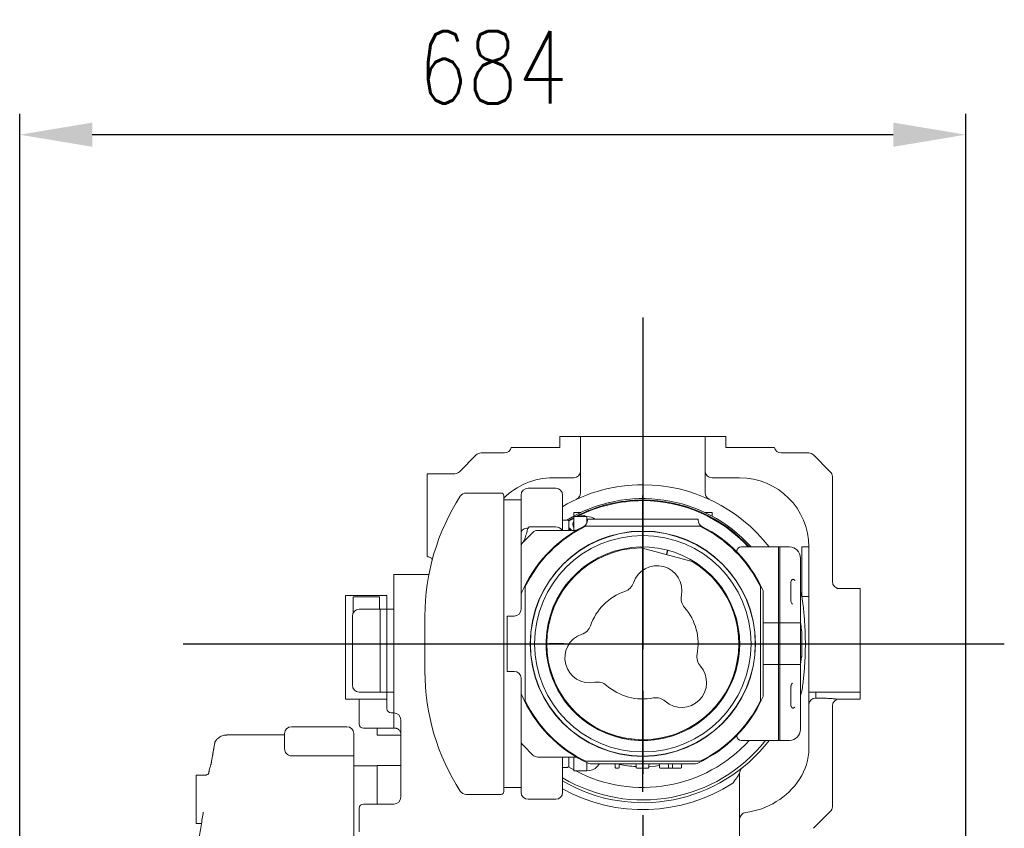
# Model space of a CAD drawing. Header units: millimetres. Extents: x 12388 to 56229, y -202 to 7369.
# Tile 34 of 88: x 18872 to 19584, y 2949 to 3534. Entities that reach past the tile are written whole.
import ezdxf

# ---------------------------------------------------------------- set-up
doc = ezdxf.new("R2010")
doc.units = ezdxf.units.MM
doc.header["$LTSCALE"] = 40
doc.linetypes.add('AM_ISO08W050x2', pattern=[9, 6, -0.75, 1.5, -0.75])
doc.linetypes.add('CENTER', pattern=[2, 1.25, -0.25, 0.25, -0.25])
doc.layers.add('AM_5', color=3, linetype='Continuous', lineweight=25)
doc.layers.add('cen', color=1, linetype='CENTER', lineweight=25)
doc.styles.add('HHI_Dims', font='simplex.shx', dxfattribs={"width": 0.8, "bigfont": 'whgtxt.shx'})
doc.dimstyles.new('HHI_Standard$0', dxfattribs={"dimtxt": 3.5, "dimasz": 3.5, "dimexe": 1, "dimexo": 1, "dimgap": 1.5, "dimtad": 1, "dimdsep": 46, "dimtxsty": 'HHI_Dims', "dimcen": 0, "dimclrd": 1, "dimclre": 1, "dimclrt": 1, "dimadec": 0, "dimazin": 2, "dimtp": 0.1, "dimtm": 0.1, "dimtfac": 0.65, "dimtmove": 0, "dimatfit": 3, "dimldrblk": 'OPEN30', "dimfxl": 1, "dimlwd": -1, "dimlwe": -1, "dimarcsym": 1})

# ---------------------------------------------------------------- blocks, each defined once
blk = doc.blocks.new('*D62')
at = {"layer": 'AM_5', "color": 1, "transparency": 16777216}
for p, q in [((18872.2, 2747.7), (18872.2, 3465.48)), ((19556.2, 2902.25), (19556.2, 3465.48)), ((19503.7, 3450.48), (18924.7, 3450.48))]:
    blk.add_line(p, q, dxfattribs=at)
for points in [[(18924.7, 3459.23), (18924.7, 3441.73), (18872.2, 3450.48)], [(19503.7, 3459.23), (19503.7, 3441.73), (19556.2, 3450.48)]]:
    blk.add_solid(points, dxfattribs=at)
at = {"layer": 'Defpoints', "color": 0, "transparency": 16777216}
for p in [(18872.2, 3450.48), (19556.2, 2887.25), (18872.2, 2732.7)]:
    blk.add_point(p, dxfattribs=at)
at = {"layer": 'AM_5', "color": 1, "transparency": 16777216, "insert": (19214.2, 3499.23), "char_height": 52.5, "attachment_point": 5, "style": 'HHI_Dims'}
blk.add_mtext('684', dxfattribs=at)
blk = doc.blocks.new('_Open30')
at = {"color": 0, "linetype": 'ByBlock', "lineweight": -2}
for p, q in [((-1, 0.268), (0, 0)), ((0, 0), (-1, -0.268)), ((0, 0), (-1, 0))]:
    blk.add_line(p, q, dxfattribs=at)

msp = doc.modelspace()

# ---------------------------------------------------------------- linework, layer by layer
at = {"linetype": 'Continuous', "lineweight": 15}
for p, q in [((19262.703, 3224.25), (19262.703, 3232.25)), ((19277.703, 3232.25), (19262.703, 3232.25)), ((19277.703, 3191.337), (19277.703, 3232.25)), ((19282.703, 3232.25), (19277.703, 3232.25)), ((19362.703, 3232.25), (19282.703, 3232.25)), ((19367.703, 3232.25), (19362.703, 3232.25)), ((19367.703, 3232.25), (19367.703, 3191.337)), ((19382.703, 3232.25), (19367.703, 3232.25)), ((19382.703, 3232.25), (19382.703, 3224.25)), ((19190.167, 3206.714), (19202.238, 3218.785)), ((19205.774, 3220.25), (19222.703, 3220.25)), ((19232.653, 3224.25), (19262.703, 3224.25)), ((19382.703, 3224.25), (19412.703, 3224.25)), ((19412.703, 3224.25), (19417.703, 3224.25)), ((19422.703, 3220.25), (19442.632, 3220.25)), ((19446.167, 3218.785), (19458.238, 3206.714)), ((19166.703, 3205.25), (19166.703, 3200.25)), ((19166.703, 3205.25), (19186.673, 3205.25)), ((19166.703, 3200.25), (19166.703, 3186.25)), ((19257.703, 3202.25), (19272.703, 3202.25)), ((19372.703, 3202.25), (19392.703, 3202.25)), ((19459.703, 3203.179), (19459.703, 3127.25)), ((19220.203, 3191.25), (19194.903, 3191.25)), ((19222.203, 3189.25), (19222.203, 3082.25)), ((19234.703, 3162.232), (19234.703, 3189.75)), ((19259.703, 3194.75), (19239.703, 3194.75)), ((19264.703, 3189.75), (19264.703, 3164.25)), ((19166.703, 3164.25), (19166.703, 3186.25)), ((19234.703, 3186.25), (19222.203, 3186.25)), ((19272.703, 3174.581), (19272.703, 3177.25)), ((19277.703, 3177.25), (19272.703, 3177.25)), ((19277.982, 3177.25), (19277.703, 3177.25)), ((19277.703, 3177.25), (19277.703, 3177.118)), ((19367.703, 3177.25), (19367.424, 3177.25)), ((19372.703, 3177.25), (19367.703, 3177.25)), ((19367.703, 3177.118), (19367.703, 3177.25)), ((19372.703, 3177.25), (19372.703, 3174.581)), ((19264.904, 3171.75), (19264.703, 3171.793)), ((19268.203, 3171.75), (19264.703, 3171.75)), ((19269.203, 3171.173), (19268.203, 3171.75)), ((19269.203, 3171.173), (19269.203, 3164.25)), ((19282.325, 3174.25), (19272.703, 3174.25)), ((19272.703, 3174.25), (19272.703, 3164.25)), ((19282.325, 3169.645), (19282.325, 3174.25)), ((19282.703, 3172.25), (19282.703, 3171.553)), ((19362.703, 3172.25), (19282.703, 3172.25)), ((19362.703, 3171.553), (19362.703, 3172.25)), ((19166.703, 3164.25), (19166.703, 3150.25)), ((19236.167, 3155.714), (19243.238, 3162.785)), ((19239.703, 3165.952), (19240.561, 3166.74)), ((19240.561, 3166.74), (19259.703, 3166.74)), ((19246.774, 3164.25), (19273.398, 3164.25)), ((19281.408, 3167.25), (19363.998, 3167.25)), ((19166.703, 3150.25), (19166.703, 3146.45)), ((19166.703, 3145.25), (19166.703, 3146.45)), ((19234.703, 3138.026), (19234.703, 3152.179)), ((19358.43, 3141.816), (19321.581, 3151.69)), ((19390.703, 3148.59), (19390.703, 3149.25)), ((19393.703, 3152.25), (19420.703, 3152.25)), ((19421.703, 3152.25), (19420.703, 3152.25)), ((19420.703, 3152.25), (19420.703, 3097.25)), ((19421.703, 3152.25), (19421.703, 3097.25)), ((19428.703, 3152.25), (19421.703, 3152.25)), ((19442.703, 3152.25), (19437.703, 3152.25)), ((19437.703, 3116.528), (19437.703, 3152.25)), ((19442.703, 3152.25), (19442.703, 3116.528)), ((19436.703, 3144.25), (19436.703, 3128.032)), ((19142.703, 3132.25), (19168.037, 3132.25)), ((19142.703, 3132.25), (19142.703, 3127.25)), ((19167.703, 3132.25), (19168.039, 3132.261)), ((19142.703, 3106.58), (19142.703, 3127.25)), ((19429.703, 3126.66), (19429.703, 3121.074)), ((19436.703, 3128.032), (19436.703, 3126.812)), ((19436.703, 3126.812), (19436.703, 3121.3)), ((19237.703, 3040.955), (19237.703, 3123.545)), ((19407.703, 3123.545), (19407.703, 3040.955)), ((19409.703, 3045.155), (19409.703, 3119.344)), ((19429.703, 3117.25), (19429.703, 3121.074)), ((19436.703, 3121.3), (19436.703, 3104.704)), ((19436.703, 3119.766), (19437.703, 3116.528)), ((19463.055, 3122.25), (19479.703, 3122.25)), ((19479.703, 3117.25), (19479.703, 3122.25)), ((19137.703, 3117.25), (19107.703, 3117.25)), ((19107.703, 3110.314), (19107.703, 3117.25)), ((19113.203, 3116.201), (19132.203, 3116.201)), ((19113.203, 3110.314), (19113.203, 3116.201)), ((19132.203, 3116.201), (19132.203, 3110.314)), ((19137.703, 3110.314), (19137.703, 3117.25)), ((19234.703, 3117.049), (19234.703, 3107.25)), ((19429.703, 3117.25), (19429.703, 3113.595)), ((19430.83, 3110.88), (19430.714, 3110.994)), ((19442.703, 3116.528), (19437.703, 3116.528)), ((19479.703, 3047.25), (19479.703, 3117.25)), ((19107.703, 3049.186), (19107.703, 3110.314)), ((19113.203, 3110.314), (19113.203, 3104.429)), ((19132.703, 3107.25), (19117.703, 3107.25)), ((19132.203, 3107.25), (19132.203, 3110.314)), ((19137.703, 3107.25), (19132.703, 3107.25)), ((19132.703, 3107.25), (19132.703, 3097.25)), ((19132.703, 3107.25), (19132.703, 3047.25)), ((19137.703, 3107.25), (19137.703, 3110.314)), ((19137.703, 3107.25), (19142.703, 3107.25)), ((19137.703, 3102.25), (19137.703, 3107.25)), ((19142.703, 3106.58), (19142.703, 3102.25)), ((19436.703, 3104.704), (19436.703, 3097.25)), ((19112.703, 3102.25), (19112.703, 3052.25)), ((19137.703, 3102.25), (19137.703, 3052.25)), ((19142.703, 3102.25), (19142.703, 3052.25)), ((19165.203, 3102.25), (19165.203, 3082.25)), ((19224.703, 3062.25), (19224.703, 3102.25)), ((19224.703, 3102.25), (19229.703, 3102.25)), ((19409.703, 3097.25), (19414.703, 3097.25)), ((19414.703, 3097.25), (19420.703, 3097.25)), ((19421.703, 3097.25), (19420.703, 3097.25)), ((19420.703, 3097.25), (19420.703, 3067.25)), ((19420.703, 3097.25), (19420.703, 3067.25)), ((19421.703, 3097.25), (19421.703, 3067.25)), ((19428.703, 3097.25), (19421.703, 3097.25)), ((19421.703, 3067.25), (19421.703, 3097.25)), ((19428.703, 3097.25), (19436.703, 3097.25)), ((19436.703, 3097.25), (19436.703, 3067.25)), ((19437.403, 3091.75), (19436.703, 3091.75)), ((19437.703, 3091.45), (19437.403, 3091.75)), ((19437.703, 3091.45), (19437.703, 3073.05)), ((19165.203, 3082.25), (19165.203, 3062.25)), ((19222.203, 3082.25), (19222.203, 2975.25)), ((19436.703, 3072.75), (19437.403, 3072.75)), ((19437.403, 3072.75), (19437.703, 3073.05)), ((19229.703, 3062.25), (19224.703, 3062.25)), ((19409.703, 3067.25), (19414.703, 3067.25)), ((19414.703, 3067.25), (19420.703, 3067.25)), ((19421.703, 3067.25), (19420.703, 3067.25)), ((19420.703, 3067.25), (19420.703, 3012.25)), ((19421.703, 3067.25), (19421.703, 3012.25)), ((19428.703, 3067.25), (19421.703, 3067.25)), ((19428.703, 3067.25), (19436.703, 3067.25)), ((19436.703, 3067.25), (19436.703, 3059.796)), ((19132.703, 3057.25), (19132.703, 3047.25)), ((19234.703, 3057.25), (19234.703, 3047.451)), ((19436.703, 3059.796), (19436.703, 3051.3)), ((19107.703, 3042.25), (19107.703, 3049.186)), ((19132.703, 3047.25), (19117.703, 3047.25)), ((19137.703, 3047.25), (19132.703, 3047.25)), ((19137.703, 3047.25), (19137.703, 3052.25)), ((19137.703, 3042.25), (19137.703, 3047.25)), ((19142.703, 3047.25), (19137.703, 3047.25)), ((19142.703, 3052.25), (19142.703, 3047.92)), ((19142.703, 3037.25), (19142.703, 3047.92)), ((19429.703, 3050.905), (19429.703, 3047.25)), ((19429.703, 3043.416), (19429.703, 3047.25)), ((19430.75, 3053.537), (19430.859, 3053.657)), ((19436.703, 3051.3), (19436.703, 3037.688)), ((19437.703, 3047.972), (19436.703, 3044.734)), ((19442.703, 3047.972), (19442.703, 3006.458)), ((19442.703, 3047.25), (19447.703, 3047.25)), ((19447.703, 3047.25), (19447.703, 3042.785)), ((19447.703, 3047.25), (19479.703, 3047.25)), ((19479.703, 3042.25), (19479.703, 3047.25)), ((19107.703, 3042.25), (19137.703, 3042.25)), ((19117.703, 3034.037), (19117.703, 3042.25)), ((19137.703, 3035.25), (19137.703, 3042.25)), ((19429.703, 3043.416), (19429.703, 3037.84)), ((19447.703, 3042.785), (19454.703, 3042.785)), ((19479.703, 3042.25), (19463.055, 3042.25)), ((19117.703, 3024.121), (19117.703, 3034.037)), ((19142.703, 3032.25), (19142.703, 3037.25)), ((19436.703, 3037.688), (19436.703, 3036.468)), ((19436.703, 3036.468), (19436.703, 3020.25)), ((19459.703, 3037.25), (19459.703, 2964.321)), ((19140.703, 3032.25), (19142.703, 3032.25)), ((19142.703, 3029.468), (19142.703, 3032.25)), ((19142.703, 3021.617), (19142.703, 3029.468)), ((19147.703, 2971.25), (19147.703, 3027.25)), ((19234.703, 3012.321), (19234.703, 3026.474)), ((19068.703, 3022.25), (19108.703, 3022.25)), ((19120.703, 3021.121), (19144.139, 3021.121)), ((19130.703, 3016.122), (19130.703, 3021.121)), ((19063.189, 3016.25), (19022.051, 3016.25)), ((19063.703, 3006.071), (19063.703, 3017.25)), ((19113.703, 3017.25), (19113.703, 3001.116)), ((19130.703, 3016.122), (19147.703, 3016.122)), ((19390.703, 3015.25), (19390.703, 3015.91)), ((19393.703, 3012.25), (19420.703, 3012.25)), ((19421.703, 3012.25), (19420.703, 3012.25)), ((19421.703, 3012.25), (19420.703, 3012.25)), ((19428.703, 3012.25), (19421.703, 3012.25)), ((19243.238, 3001.714), (19236.167, 3008.785)), ((19068.703, 3001.116), (19108.703, 3001.116)), ((19108.703, 3001.116), (19113.703, 3001.116)), ((19113.703, 3001.116), (19113.703, 2992.307)), ((19234.703, 2974.75), (19234.703, 3002.268)), ((19273.398, 3000.25), (19246.774, 3000.25)), ((19264.703, 3000.25), (19264.703, 2974.75)), ((19269.203, 3000.25), (19269.203, 2993.327)), ((19272.703, 3000.25), (19272.703, 2990.25)), ((19363.998, 2997.25), (19281.408, 2997.25)), ((19009.044, 2989.7), (19008.854, 2988.582)), ((19008.882, 2988.747), (19009.044, 2989.7)), ((19010.616, 2995.395), (19010.613, 2995.384)), ((19130.703, 2994), (19113.703, 2994)), ((19113.703, 2992.307), (19113.703, 2883.297)), ((19147.703, 2994.25), (19130.703, 2994.25)), ((19130.703, 2994.25), (19130.703, 2966.25)), ((19264.703, 2992.75), (19268.203, 2992.75)), ((19268.203, 2992.75), (19269.203, 2993.327)), ((19272.703, 2990.25), (19282.325, 2990.25)), ((19282.325, 2990.25), (19282.325, 2996.258)), ((19285.608, 2995.25), (19359.797, 2995.25)), ((19289.673, 2993.467), (19291.318, 2995.25)), ((19302.615, 2995.033), (19301.697, 2995.25)), ((19302.703, 2992.75), (19302.703, 2994.75)), ((19305.203, 2992.25), (19303.203, 2992.25)), ((19305.703, 2994.75), (19305.703, 2992.75)), ((19317.764, 2992.75), (19317.764, 2994.75)), ((19326.525, 2992.25), (19318.264, 2992.25)), ((19327.025, 2994.75), (19327.025, 2992.75)), ((19334.703, 2992.75), (19334.703, 2994.75)), ((19340.703, 2992.25), (19335.203, 2992.25)), ((19341.703, 2992.25), (19340.703, 2992.25)), ((19341.203, 2992.75), (19341.203, 2994.75)), ((19343.703, 2992.25), (19341.703, 2992.25)), ((19344.703, 2992.25), (19343.703, 2992.25)), ((19344.203, 2994.75), (19344.203, 2992.75)), ((19350.203, 2992.25), (19344.703, 2992.25)), ((19350.703, 2994.75), (19350.703, 2992.75)), ((19006.417, 2987.223), (18999.703, 2987.223)), ((18999.703, 2952.223), (18999.703, 2987.223)), ((19392.703, 2988.575), (19392.703, 2942.25)), ((19222.203, 2978.25), (19234.703, 2978.25)), ((19194.903, 2973.25), (19220.203, 2973.25)), ((19239.703, 2969.75), (19259.703, 2969.75)), ((19117.703, 2951.25), (19117.703, 2963.25)), ((19120.703, 2966.25), (19142.703, 2966.25)), ((19458.238, 2960.785), (19446.167, 2948.714)), ((18999.703, 2952.223), (19003.638, 2952.223)), ((19117.703, 2946.25), (19117.703, 2951.25))]:
    msp.add_line(p, q, dxfattribs=at)
at = {"linetype": 'AM_ISO08W050x2'}
msp.add_line((19322.704, 3134.776), (19322.695, 3154.776), dxfattribs=at)
for p, q in [((19340.006, 3146.753), (19340.839, 3149.86)), ((19265.7, 3082.276), (19254.7, 3082.276))]:
    msp.add_line(p, q)
at = {"linetype": 'Continuous', "lineweight": 15, "flags": 128}
for points in [[(19268.979, 3171.299), (19270.703, 3172.317), (19272.703, 3173.442)], [(19272.703, 3172.871), (19270.953, 3171.884), (19269.203, 3170.85)], [(19234.703, 3162.232), (19234.799, 3162.958), (19235.084, 3163.655), (19235.546, 3164.299), (19236.167, 3164.862), (19236.925, 3165.325), (19237.79, 3165.669), (19238.728, 3165.88), (19239.703, 3165.952)], [(19269.203, 3165.212), (19269.448, 3165.008), (19270.167, 3164.25)], [(19436.703, 3097.383), (19436.804, 3096.6), (19437.31, 3091.75)], [(19437.31, 3072.75), (19437.159, 3071.077), (19436.703, 3067.117)], [(19272.703, 2991.058), (19270.703, 2992.183), (19268.979, 2993.201)], [(19334.703, 2994.063), (19331.843, 2993.72), (19327.025, 2993.355)]]:
    msp.add_lwpolyline(points, dxfattribs=at)
at = {"linetype": 'Continuous', "lineweight": 15}
for radius in [81.5, 81.3, 78.3]:
    msp.add_circle((19322.703, 3082.25), radius, dxfattribs=at)
for centre, radius, start, end in [((19205.774, 3215.25), 5, 90, 135), ((19222.703, 3225.25), 5, 270, 348.463041), ((19422.703, 3225.25), 5, 191.536959, 270), ((19442.632, 3215.25), 5, 45, 90), ((19186.673, 3210.15), 4.9, 270, 315.239225), ((19193.703, 3203.179), 5, 135, 135.239225), ((19272.703, 3207.25), 5, 270, 0), ((19372.703, 3207.25), 5, 180, 270), ((19454.703, 3203.179), 5, 0, 45), ((19257.703, 3152.25), 50, 90, 135.234915), ((19322.703, 3082.25), 115, 90, 120.250007), ((19322.703, 3082.25), 115, 37.49525, 90), ((19392.703, 3152.25), 50, 0, 90), ((19325.388, 3102.25), 160.185, 147.228585, 180), ((19194.903, 3186.25), 5, 90, 147.228585), ((19220.203, 3189.25), 2, 0, 90), ((19239.703, 3189.75), 5, 90, 180), ((19259.703, 3189.75), 5, 0, 90), ((19272.703, 3191.337), 5, 294.624318, 360), ((19372.703, 3191.337), 5, 180, 245.375682), ((19322.703, 3082.25), 105, 41.810315, 121.528413), ((19322.703, 3082.25), 104, 90, 117.795772), ((19322.703, 3082.25), 103.5, 90, 117.266044), ((19322.703, 3082.25), 104, 42.30499, 90), ((19322.703, 3082.25), 103.5, 42.557401, 90), ((19278.666, 3168.678), 6.5, 59.013347, 120.986653), ((19278.666, 3168.678), 6.5, 156.544939, 203.455061), ((19278.666, 3168.678), 5.7, 77.852269, 102.147731), ((19277.703, 3171.553), 5, 296.743684, 0), ((19282.325, 3164.25), 10, 53.130102, 90), ((19367.703, 3171.553), 5, 180, 243.256316), ((19322.703, 3082.25), 95, 116.743684, 157.253149), ((19322.703, 3082.25), 94.5, 115.911394, 154.088606), ((19246.774, 3159.25), 5, 90, 135), ((19260.002, 3161.609), 5.139, 30.920597, 93.331709), ((19265.688, 3160.725), 6.5, 32.84456, 57.262205), ((19273.398, 3169.25), 5, 270, 299.541361), ((19322.703, 3082.25), 94.5, 25.911394, 64.088606), ((19322.703, 3082.25), 95, 24.340647, 63.256316), ((19239.703, 3152.179), 5, 135, 180), ((19322.703, 3082.25), 70, 211.619636, 178.380364), ((19322.703, 3082.25), 69.423, 90.850019, 180), ((19393.703, 3149.25), 3, 90, 180), ((19428.703, 3144.25), 8, 0, 90), ((19166.703, 3140.25), 5, 62.011699, 90), ((19322.703, 3082.25), 69.423, 180, 59.149981), ((19332.988, 3120.671), 18, 348.50112, 161.49888), ((19306.435, 3129.556), 10, 288.983547, 341.49888), ((19464.703, 3127.25), 5, 180, 270), ((19239.703, 3117.049), 5, 157.253149, 180), ((19322.7, 3082.276), 40, 108.983547, 161.016453), ((19404.703, 3119.344), 5, 0, 24.340647), ((19360.426, 3115.09), 10, 168.50112, 221.016453), ((19117.703, 3102.25), 5, 90, 180), ((19229.703, 3107.25), 5, 270, 0), ((19322.7, 3082.276), 40, 348.983547, 41.016453), ((19275.419, 3098.541), 10, 288.50112, 341.016453), ((19322.703, 3082.25), 70, 178.380364, 0), ((19284.304, 3071.988), 18, 108.50112, 281.49888), ((19371.778, 3072.721), 10, 168.983547, 221.49888), ((19325.388, 3062.25), 160.185, 180, 212.771415), ((19229.703, 3057.25), 5, 0, 90), ((19350.807, 3054.168), 18, 228.50112, 41.49888), ((19289.886, 3044.55), 10, 48.983547, 101.49888), ((19117.703, 3052.25), 5, 180, 270), ((19239.703, 3047.451), 5, 180, 202.746851), ((19322.7, 3082.276), 40, 228.983547, 281.016453), ((19322.703, 3082.25), 95, 202.746851, 245.659353), ((19322.703, 3082.25), 94.5, 205.911394, 244.088606), ((19332.254, 3033.197), 10, 48.50112, 101.016453), ((19322.703, 3082.25), 95, 294.340647, 335.659353), ((19322.703, 3082.25), 94.5, 295.911394, 334.088606), ((19404.703, 3045.155), 5, 335.659353, 0), ((19447.45, 3038.036), 4.755, 86.948718, 176.58281), ((19464.703, 3037.25), 5, 90, 180), ((19140.703, 3035.25), 3, 180, 270), ((19142.703, 3027.25), 5, 0, 90), ((19068.703, 3017.25), 5, 90, 180), ((19108.703, 3017.25), 5, 0, 90), ((19120.703, 3024.121), 3, 180, 270), ((19428.703, 3020.25), 8, 270, 0), ((19239.703, 3012.321), 5, 180, 225), ((19322.703, 3082.25), 113, 239.117821, 321.72263), ((19322.703, 3082.25), 115, 239.711931, 322.50475), ((19322.703, 3082.25), 104, 242.204228, 317.69501), ((19393.703, 3015.25), 3, 180, 270), ((19402.703, 3006.458), 40, 326.44269, 0), ((19246.774, 3005.25), 5, 225, 270), ((19273.398, 2995.25), 5, 60.458639, 90), ((19282.325, 3000.25), 10, 270, 317.29061), ((19285.608, 3000.25), 5, 245.659353, 270), ((19302.203, 2994.75), 0.5, 0, 90), ((19303.203, 2992.75), 0.5, 180, 270), ((19305.203, 2992.75), 0.5, 270, 0), ((19306.203, 2994.75), 0.5, 90, 180), ((19322.703, 3082.25), 89, 259.000386, 266.818922), ((19317.264, 2994.75), 0.5, 0, 90), ((19318.264, 2992.75), 0.5, 180, 270), ((19326.525, 2992.75), 0.5, 270, 0), ((19327.525, 2994.75), 0.5, 90, 180), ((19334.203, 2994.75), 0.5, 0, 90), ((19335.203, 2992.75), 0.5, 180, 270), ((19340.703, 2994.75), 0.5, 0, 90), ((19341.703, 2992.75), 0.5, 180, 270), ((19343.703, 2992.75), 0.5, 270, 0), ((19344.703, 2994.75), 0.5, 90, 180), ((19350.203, 2992.75), 0.5, 270, 0), ((19351.203, 2994.75), 0.5, 90, 180), ((19359.797, 3000.25), 5, 270, 294.340647), ((19397.703, 2988.575), 5, 128.682187, 180), ((19390.203, 3014.75), 55, 277.180756, 326.44269), ((19194.903, 2978.25), 5, 212.771415, 270), ((19322.703, 3082.25), 120, 241.096665, 302.797168), ((19142.703, 2971.25), 5, 270, 0), ((19220.203, 2975.25), 2, 270, 0), ((19239.703, 2974.75), 5, 180, 270), ((19259.703, 2974.75), 5, 270, 0), ((19120.703, 2963.25), 3, 90, 180), ((19454.703, 2964.321), 5, 315, 0), ((19397.703, 2955.221), 5, 97.180756, 180)]:
    msp.add_arc(centre, radius, start, end, dxfattribs=at)
for points, knots in [([(19227.602, 3224.25), (19227.611, 3224.25), (19227.633, 3224.25), (19227.903, 3224.25), (19228.618, 3224.25), (19229.904, 3224.25), (19231.325, 3224.25), (19232.273, 3224.25), (19232.653, 3224.25)], [0, 0, 0, 0, 0.0840546, 0.2097964, 0.424354, 0.638817, 0.8552698, 1, 1, 1, 1]), ([(19234.703, 3152.179), (19234.703, 3152.192), (19234.703, 3152.239), (19234.703, 3152.8), (19234.703, 3154.003), (19234.703, 3155.627), (19234.703, 3158.219), (19234.703, 3160.618), (19234.703, 3162.232)], [0, 0, 0, 0, 0.058884, 0.2089785, 0.3632076, 0.5200741, 0.6770449, 1, 1, 1, 1]), ([(19239.703, 3165.952), (19239.299, 3164.516), (19238.486, 3161.63), (19237.501, 3158.609), (19236.782, 3156.769), (19236.407, 3155.998), (19236.218, 3155.774), (19236.167, 3155.714)], [0, 0, 0, 0, 0.3272091, 0.6578342, 0.8015979, 0.9475961, 1, 1, 1, 1]), ([(19170.647, 3143.272), (19170.404, 3143.572), (19169.94, 3144.144), (19169.336, 3144.497), (19169.049, 3144.665)], [0, 0, 0, 0, 0.5251932, 1, 1, 1, 1]), ([(19393.236, 3145.891), (19393.244, 3145.884), (19393.266, 3145.867), (19393.203, 3145.937), (19393.163, 3145.981)], [0, 0, 0, 0, 0.3724111, 1, 1, 1, 1]), ([(19234.703, 3117.049), (19234.703, 3117.107), (19234.703, 3117.237), (19234.703, 3118.48), (19234.703, 3120.728), (19234.703, 3123.799), (19234.703, 3127.759), (19234.703, 3132.512), (19234.703, 3136.188), (19234.703, 3138.026)], [0, 0, 0, 0, 0.0590064, 0.1342754, 0.2664815, 0.4108347, 0.5555467, 0.7778011, 1, 1, 1, 1]), ([(19430.703, 3128.609), (19430.584, 3128.512), (19430.225, 3128.22), (19429.8, 3127.573), (19429.736, 3126.966), (19429.703, 3126.66)], [0, 0, 0, 0, 0.1969087, 0.5958932, 1, 1, 1, 1]), ([(19432.703, 3127.859), (19432.552, 3128.093), (19432.305, 3128.478), (19431.855, 3128.76), (19431.496, 3128.854), (19431.246, 3128.852), (19430.946, 3128.763), (19430.798, 3128.669), (19430.703, 3128.609)], [0, 0, 0, 0, 0.3614077, 0.595442, 0.6559242, 0.8162562, 0.882819, 1, 1, 1, 1]), ([(19430.773, 3110.98), (19430.625, 3111.136), (19430.223, 3111.559), (19429.864, 3112.424), (19429.681, 3113.167), (19429.713, 3113.549), (19429.717, 3113.6)], [0, 0, 0, 0, 0.2095324, 0.5707818, 0.9427338, 1, 1, 1, 1]), ([(19437.703, 3047.972), (19438.136, 3051.251), (19439.002, 3057.815), (19439.824, 3067.866), (19440.245, 3078.111), (19440.196, 3088.573), (19439.665, 3099.074), (19438.798, 3108.408), (19438.015, 3114.214), (19437.703, 3116.528)], [0, 0, 0, 0, 0.1441931, 0.2886493, 0.4397587, 0.5912365, 0.7445591, 0.8981912, 1, 1, 1, 1]), ([(19442.703, 3116.528), (19442.703, 3114.141), (19442.703, 3108.305), (19442.703, 3099.038), (19442.703, 3088.698), (19442.703, 3078.331), (19442.703, 3068.089), (19442.703, 3057.982), (19442.703, 3051.309), (19442.703, 3047.972)], [0, 0, 0, 0, 0.1043592, 0.2551776, 0.4059824, 0.5570803, 0.7082077, 0.8540817, 1, 1, 1, 1]), ([(19234.703, 3026.474), (19234.703, 3028.164), (19234.703, 3031.544), (19234.703, 3036.697), (19234.703, 3040.778), (19234.703, 3043.736), (19234.703, 3045.424), (19234.703, 3046.726), (19234.703, 3047.38), (19234.703, 3047.434), (19234.703, 3047.451)], [0, 0, 0, 0, 0.2042586, 0.40858, 0.6367111, 0.7290727, 0.8211696, 0.8944292, 0.9684026, 1, 1, 1, 1]), ([(19429.72, 3050.985), (19429.744, 3051.291), (19429.796, 3051.94), (19430.167, 3052.84), (19430.591, 3053.329), (19430.766, 3053.531)], [0, 0, 0, 0, 0.34324778, 0.72869877, 1, 1, 1, 1]), ([(19454.703, 3042.785), (19455.843, 3042.757), (19457.945, 3042.706), (19460.81, 3042.372), (19462.345, 3042.289), (19463.055, 3042.25)], [0, 0, 0, 0, 0.3896469, 0.7180297, 1, 1, 1, 1]), ([(19429.703, 3037.84), (19429.712, 3037.684), (19429.738, 3037.225), (19430.016, 3036.508), (19430.475, 3036.096), (19430.703, 3035.891)], [0, 0, 0, 0, 0.20643545, 0.60515138, 1, 1, 1, 1]), ([(19430.703, 3035.891), (19430.714, 3035.884), (19430.79, 3035.829), (19431.007, 3035.705), (19431.326, 3035.633), (19431.788, 3035.693), (19432.3, 3036.012), (19432.56, 3036.418), (19432.703, 3036.641)], [0, 0, 0, 0, 0.0137035, 0.0978003, 0.2634673, 0.3710919, 0.6550748, 1, 1, 1, 1]), ([(19144.139, 3021.131), (19143.791, 3021.139), (19143.321, 3021.148), (19142.827, 3021.302), (19142.756, 3021.482), (19142.703, 3021.617)], [0, 0, 0, 0, 0.4210617, 0.567146, 1, 1, 1, 1]), ([(19144.086, 3021.12), (19144.1, 3021.12), (19144.128, 3021.12), (19144.513, 3021.058), (19145.146, 3020.844), (19145.943, 3020.385), (19146.72, 3019.647), (19147.326, 3018.678), (19147.664, 3017.671), (19147.679, 3017.038), (19147.685, 3016.774)], [0, 0, 0, 0, 0.0865833, 0.1841573, 0.292727, 0.4277243, 0.5772537, 0.7305525, 0.8876818, 1, 1, 1, 1]), ([(19393.163, 3018.521), (19393.203, 3018.564), (19393.264, 3018.63), (19393.242, 3018.613), (19393.235, 3018.607)], [0, 0, 0, 0, 0.6554646, 1, 1, 1, 1]), ([(19014.045, 3012.193), (19014.004, 3012.142), (19013.825, 3011.922), (19013.604, 3011.51), (19013.388, 3011.018), (19013.269, 3010.646), (19013.208, 3010.403), (19013.184, 3010.295), (19013.174, 3010.246), (19013.166, 3010.208), (19013.159, 3010.169), (19013.154, 3010.144), (19013.146, 3010.1), (19013.12, 3009.956), (19013.04, 3009.505), (19012.895, 3008.685), (19012.699, 3007.566), (19012.451, 3006.145), (19012.149, 3004.404), (19011.869, 3002.783), (19011.673, 3001.635), (19011.611, 3001.274)], [0, 0, 0, 0, 0.00355429, 0.01553686, 0.02545372, 0.03295399, 0.03710845, 0.03909218, 0.04055854, 0.0425715, 0.04639488, 0.05697515, 0.08218574, 0.16945192, 0.30205474, 0.42985683, 0.55753161, 0.68531641, 0.81327422, 0.9414085, 1, 1, 1, 1]), ([(19022.048, 3016.204), (19021.66, 3016.203), (19020.734, 3016.2), (19019.325, 3015.889), (19017.89, 3015.362), (19016.62, 3014.66), (19015.531, 3013.836), (19014.673, 3013.011), (19014.233, 3012.429), (19014.05, 3012.188)], [0, 0, 0, 0, 0.1250444, 0.29813, 0.4621805, 0.6176486, 0.7644994, 0.9022914, 1, 1, 1, 1]), ([(19234.703, 3002.268), (19234.703, 3003.026), (19234.703, 3005.092), (19234.703, 3008.099), (19234.703, 3010.54), (19234.703, 3012.024), (19234.703, 3012.221), (19234.703, 3012.321)], [0, 0, 0, 0, 0.1491844, 0.406537, 0.6688261, 0.831829, 1, 1, 1, 1]), ([(19013.146, 3010.096), (19013.146, 3010.096), (19013.146, 3010.096), (19013.125, 3009.976), (19013.066, 3009.644), (19012.943, 3008.952), (19012.764, 3007.934), (19012.532, 3006.604), (19012.247, 3004.969), (19011.913, 3003.033), (19011.528, 3000.792), (19011.1, 2998.282), (19010.776, 2996.368), (19010.614, 2995.415)], [0, 0, 0, 0, 0.0142291, 0.0692219, 0.1625839, 0.2658046, 0.3701539, 0.4748173, 0.579693, 0.6847509, 0.7899711, 0.8953341, 1, 1, 1, 1]), ([(19063.703, 3006.071), (19063.768, 3005.503), (19063.898, 3004.38), (19064.879, 3002.814), (19066.209, 3001.72), (19067.411, 3001.269), (19068.171, 3001.134), (19068.523, 3001.122), (19068.703, 3001.116)], [0, 0, 0, 0, 0.2641647, 0.5221381, 0.7531051, 0.8884333, 0.9430222, 1, 1, 1, 1]), ([(19011.313, 2999.531), (19011.195, 2998.838), (19010.978, 2997.561), (19010.726, 2996.069), (19010.61, 2995.386)], [0, 0, 0, 0, 0.5424936, 1, 1, 1, 1]), ([(19009.258, 2990.753), (19009.244, 2990.699), (19009.157, 2990.367), (19009.106, 2989.994), (19009.063, 2989.682)], [0, 0, 0, 0, 0.1650101, 1, 1, 1, 1]), ([(19010.616, 2995.393), (19010.618, 2995.401), (19010.622, 2995.421), (19010.543, 2995.1), (19010.369, 2994.54), (19010.079, 2993.671), (19009.686, 2992.428), (19009.351, 2991.294), (19009.217, 2990.542), (19009.186, 2990.366)], [0, 0, 0, 0, 0.0783819, 0.1973253, 0.3334976, 0.5015866, 0.7016186, 0.9301138, 1, 1, 1, 1]), ([(19007.516, 2987.365), (19007.517, 2987.365), (19007.52, 2987.364), (19007.212, 2987.288), (19006.802, 2987.208), (19006.487, 2987.231), (19006.416, 2987.236)], [0, 0, 0, 0, 0.2253932, 0.5520669, 0.9000701, 1, 1, 1, 1]), ([(19008.869, 2988.702), (19008.865, 2988.683), (19008.855, 2988.625), (19008.694, 2988.253), (19008.228, 2987.712), (19007.759, 2987.484), (19007.518, 2987.368)], [0, 0, 0, 0, 0.1295463, 0.3894453, 0.686706, 1, 1, 1, 1]), ([(19392.703, 2988.575), (19392.685, 2988.547), (19392.658, 2988.504), (19392.424, 2988.131), (19391.938, 2987.364), (19390.992, 2985.921), (19389.645, 2983.966), (19388.472, 2982.373), (19387.775, 2981.472), (19387.703, 2981.379)], [0, 0, 0, 0, 0.0869275, 0.133689, 0.2804594, 0.4574464, 0.6875611, 0.9676772, 1, 1, 1, 1]), ([(19004.915, 2960.446), (19004.681, 2958.947), (19004.176, 2955.726), (19003.374, 2950.527), (19002.518, 2944.915), (19001.644, 2939.107), (19000.755, 2933.124), (18999.854, 2926.975), (18998.946, 2920.675), (18998.031, 2914.237), (18997.116, 2907.687), (18996.203, 2901.035), (18995.294, 2894.293), (18994.388, 2887.459), (18993.488, 2880.542), (18992.617, 2873.736), (18992.052, 2869.22), (18991.78, 2867.048)], [0, 0, 0, 0, 0.0585626, 0.1259338, 0.1933982, 0.2609441, 0.3285584, 0.3962272, 0.4639365, 0.5316713, 0.5993979, 0.6667942, 0.7342126, 0.8017724, 0.8694461, 0.9372033, 1, 1, 1, 1])]:
    msp.add_open_spline(points, degree=3, knots=knots, dxfattribs=at)
at = {"layer": 'cen', "linetype": 'AM_ISO08W050x2'}
for p, q in [((19322.703, 3318.232), (19322.703, 1036.554)), ((19322.703, 2975.059), (19322.703, 3189.441)), ((18990.409, 3082.25), (19584.023, 3082.25)), ((19218.203, 3082.25), (19427.003, 3082.25))]:
    msp.add_line(p, q, dxfattribs=at)

# ---------------------------------------------------------------- dimensions: what is measured, and where the dimension line sits
at = {"layer": 'AM_5'}
dim = msp.add_linear_dim(base=(18872.203, 3450.485), p1=(19556.203, 2887.25), p2=(18872.203, 2732.699), dimstyle='HHI_Standard$0', override={"dimscale": 15, "dimdec": 1}, dxfattribs=at)
dim.commit()
dim.dimension.update_dxf_attribs({"geometry": '*D62', "text_midpoint": (19214.203, 3499.235)})

doc.saveas('drawing.dxf')
